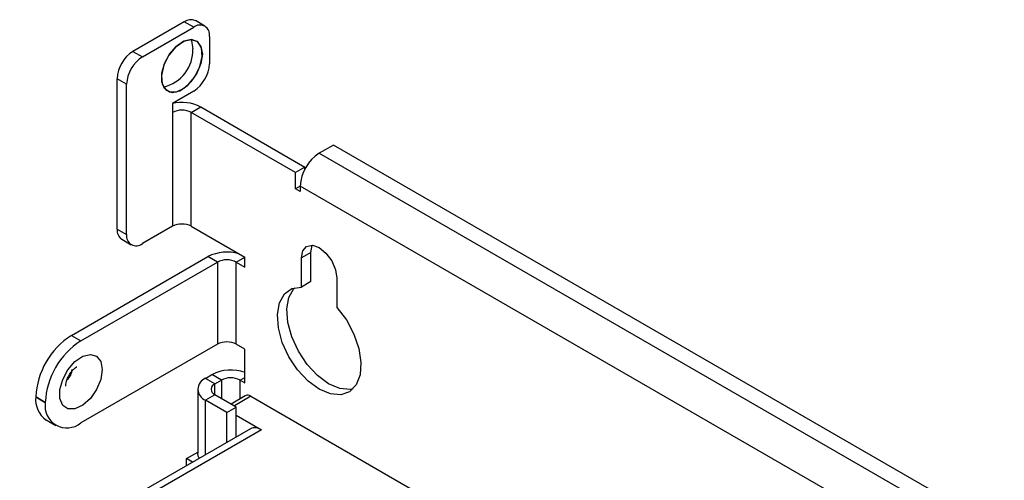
# Model space of a CAD drawing. Header units: millimetres. Extents: x 5 to 273, y 7 to 200.
# Tile 32 of 34: x 217.41 to 235.05, y 109.57 to 117.83. Entities that reach past the tile are written whole.
import ezdxf

# ---------------------------------------------------------------- set-up
doc = ezdxf.new("R2010")
doc.units = ezdxf.units.MM

msp = doc.modelspace()

# ---------------------------------------------------------------- linework, layer by layer
at = {"color": 7, "linetype": 'Continuous', "lineweight": 25}
for p, q in [((220.354, 117.792), (219.435, 117.261)), ((219.604, 117.163), (220.524, 117.694)), ((220.524, 117.694), (220.354, 117.792)), ((220.724, 117.714), (220.554, 117.812)), ((220.806, 117.531), (220.806, 117.041)), ((219.435, 117.261), (219.604, 117.163)), ((219.322, 116.673), (219.152, 116.771)), ((219.152, 114.077), (219.152, 116.771)), ((219.322, 113.979), (219.322, 116.673)), ((220.524, 116.551), (220.142, 116.33)), ((220.142, 116.33), (220.142, 116.167)), ((220.481, 116.167), (220.651, 116.265)), ((220.651, 116.265), (222.518, 115.187)), ((220.142, 116.167), (220.142, 114.126)), ((220.481, 114.126), (220.481, 116.167)), ((222.348, 115.089), (220.481, 116.167)), ((223.027, 115.582), (222.772, 115.435)), ((235.048, 108.643), (223.027, 115.582)), ((222.772, 115.435), (234.793, 108.496)), ((222.518, 115.187), (222.348, 115.089)), ((222.348, 114.798), (222.348, 115.089)), ((222.518, 115.156), (222.518, 115.187)), ((222.433, 114.847), (222.348, 114.798)), ((222.433, 114.847), (222.433, 114.749)), ((234.454, 107.908), (222.433, 114.847)), ((222.433, 114.749), (222.348, 114.798)), ((219.152, 114.077), (219.322, 113.979)), ((220.142, 114.126), (219.604, 113.815)), ((220.481, 114.126), (221.443, 113.57)), ((219.235, 113.894), (219.404, 113.796)), ((222.624, 113.659), (222.454, 113.561)), ((222.624, 113.136), (222.624, 113.659)), ((218.332, 112.17), (220.778, 113.582)), ((218.501, 112.072), (220.948, 113.484)), ((220.948, 113.484), (220.778, 113.582)), ((220.948, 113.484), (220.948, 112.014)), ((221.287, 112.014), (221.287, 113.484)), ((221.287, 113.484), (221.443, 113.394)), ((221.443, 113.394), (221.443, 113.57)), ((222.454, 113.038), (222.454, 113.561)), ((222.624, 113.136), (222.454, 113.038)), ((223.09, 113.194), (223.09, 112.671)), ((218.332, 112.17), (218.501, 112.072)), ((220.948, 112.014), (218.501, 110.601)), ((221.443, 111.924), (221.287, 112.014)), ((221.443, 111.32), (221.443, 111.924)), ((220.736, 111.401), (220.849, 111.467)), ((220.905, 111.303), (220.736, 111.401)), ((221.019, 111.369), (220.849, 111.467)), ((220.905, 111.303), (221.019, 111.369)), ((221.358, 111.369), (221.443, 111.32)), ((220.595, 111.205), (220.595, 110.062)), ((217.865, 110.969), (217.695, 111.067)), ((217.695, 111.067), (217.865, 110.969)), ((217.695, 111.067), (217.695, 111.067)), ((217.865, 110.969), (217.865, 110.969)), ((220.905, 111.108), (220.736, 111.01)), ((221.118, 110.789), (220.736, 111.01)), ((221.287, 110.887), (220.905, 111.108)), ((221.449, 111.089), (221.193, 110.941)), ((221.549, 111.079), (226.675, 108.119)), ((221.118, 110.789), (221.287, 110.887)), ((221.118, 110.255), (221.118, 110.789)), ((221.287, 110.353), (221.287, 110.887)), ((217.882, 110.655), (218.051, 110.557)), ((221.287, 110.74), (221.74, 110.479)), ((221.54, 110.499), (215.034, 106.743)), ((221.74, 110.479), (215.234, 106.723)), ((220.396, 109.964), (220.595, 110.079)), ((220.505, 109.901), (220.396, 109.964)), ((220.396, 109.839), (220.396, 109.964))]:
    msp.add_line(p, q, dxfattribs=at)
at = {"color": 8, "linetype": 'Continuous', "lineweight": 25}
for p, q in [((221.287, 113.484), (221.44, 113.572)), ((221.019, 111.369), (221.019, 111.042)), ((221.358, 111.369), (221.443, 111.418)), ((221.358, 111.036), (221.358, 111.369)), ((220.905, 111.108), (220.905, 111.303)), ((220.736, 110.034), (220.736, 111.01)), ((221.549, 111.079), (221.252, 110.907))]:
    msp.add_line(p, q, dxfattribs=at)
at = {"color": 7, "linetype": 'Continuous', "flags": 128}
msp.add_lwpolyline([(220.663, 117.327), (220.595, 117.434), (220.484, 117.474), (220.347, 117.443), (220.204, 117.344), (220.078, 117.192), (219.987, 117.012), (219.946, 116.829), (219.96, 116.673), (220.028, 116.566), (220.139, 116.525), (220.276, 116.557), (220.419, 116.656), (220.545, 116.807), (220.636, 116.988), (220.678, 117.17), (220.663, 117.327)], dxfattribs=at)
at = {"color": 7, "linetype": 'Continuous', "lineweight": 25, "flags": 128}
for points in [[(220.679, 117.212), (220.654, 117.044), (220.583, 116.871), (220.475, 116.714), (220.345, 116.597), (220.211, 116.533), (220.09, 116.533), (219.999, 116.596), (219.95, 116.713), (219.95, 116.869), (219.999, 117.043), (220.09, 117.211), (220.211, 117.35), (220.345, 117.442), (220.475, 117.475), (220.583, 117.443), (220.654, 117.351), (220.679, 117.212)], [(220.472, 117.475), (220.485, 117.449), (220.509, 117.31)], [(222.454, 113.561), (222.478, 113.688), (222.547, 113.767), (222.65, 113.787), (222.772, 113.745), (222.894, 113.647), (222.997, 113.508), (223.066, 113.348), (223.09, 113.194)], [(222.624, 113.659), (222.648, 113.786), (222.649, 113.788)], [(223.09, 112.671), (223.26, 112.447), (223.394, 112.195), (223.483, 111.934), (223.521, 111.683), (223.504, 111.461), (223.434, 111.282), (223.316, 111.161), (223.158, 111.106), (222.972, 111.121), (222.772, 111.206), (222.572, 111.353), (222.386, 111.552), (222.229, 111.789), (222.111, 112.046), (222.041, 112.305), (222.024, 112.547), (222.061, 112.755), (222.15, 112.913), (222.284, 113.01), (222.454, 113.038)], [(223.38, 111.214), (223.328, 111.204), (223.142, 111.219), (222.942, 111.304), (222.742, 111.451), (222.556, 111.65), (222.399, 111.887), (222.28, 112.144), (222.21, 112.403), (222.193, 112.645), (222.231, 112.853), (222.32, 113.011), (222.334, 113.026)], [(218.883, 111.557), (218.857, 111.383), (218.783, 111.202), (218.672, 111.04), (218.537, 110.918), (218.397, 110.852), (218.271, 110.852), (218.177, 110.917), (218.126, 111.039), (218.126, 111.201), (218.177, 111.381), (218.271, 111.556), (218.397, 111.7), (218.537, 111.796), (218.672, 111.83), (218.783, 111.797), (218.857, 111.701), (218.883, 111.557)], [(220.623, 109.969), (220.604, 110.008), (220.595, 110.062)]]:
    msp.add_lwpolyline(points, dxfattribs=at)
at = {"color": 7, "linetype": 'Continuous', "lineweight": 25}
for centre, radius, start, end in [((220.471, 117.628), 0.201, 65.6929, 125.6176), ((220.634, 117.559), 0.175, 350.786, 129.2033), ((219.766, 116.743), 0.615, 122.6055, 177.3945), ((219.936, 116.645), 0.615, 122.6055, 177.3945), ((219.832, 117.284), 0.678, 282.6572, 2.1876), ((220.192, 117.069), 0.615, 302.6055, 357.3945), ((220.31, 115.605), 0.742, 62.7011, 103.1322), ((220.312, 115.839), 0.369, 62.6097, 117.3903), ((223.17, 114.814), 0.738, 122.6055, 177.3945), ((220.312, 113.798), 0.369, 62.6097, 117.3903), ((219.348, 114.055), 0.197, 173.7012, 234.9867), ((219.494, 113.951), 0.175, 170.786, 309.2033), ((221.12, 112.921), 0.744, 73.245, 117.3099), ((221.118, 113.156), 0.369, 62.6097, 117.3903), ((219.077, 111.004), 1.383, 122.6055, 177.3945), ((219.247, 110.906), 1.383, 122.6055, 177.3945), ((221.118, 111.686), 0.369, 62.6097, 117.3903), ((221.191, 110.806), 0.744, 70.1603, 117.3498), ((220.81, 111.205), 0.21, 110.7834, 249.2166), ((221.188, 111.041), 0.369, 62.6097, 117.3903), ((220.943, 111.205), 0.105, 110.7834, 249.2166), ((218.136, 111.018), 0.444, 173.7012, 234.9867), ((218.253, 110.906), 0.393, 170.786, 309.2033), ((221.49, 110.997), 0.101, 54.3824, 114.3071), ((221.623, 110.315), 0.201, 54.3824, 114.3071)]:
    msp.add_arc(centre, radius, start, end, dxfattribs=at)
at = {"color": 8, "linetype": 'Continuous', "lineweight": 25}
msp.add_arc((218.095, 111.57), 0.251, 309.8613, 357.0465, dxfattribs=at)
at = {"color": 7, "linetype": 'Continuous', "lineweight": 25}
msp.add_open_spline([(218.231, 111.263), (218.231, 111.263), (218.231, 111.265), (218.231, 111.295), (218.241, 111.343), (218.263, 111.405), (218.299, 111.474), (218.343, 111.534), (218.386, 111.578), (218.417, 111.602), (218.434, 111.609), (218.43, 111.608), (218.429, 111.608)], degree=3, knots=[0, 0, 0, 0, 0.083426, 0.186822, 0.290083, 0.402435, 0.52499, 0.652965, 0.764126, 0.866433, 0.967573, 1, 1, 1, 1], dxfattribs=at)

doc.saveas('drawing.dxf')
